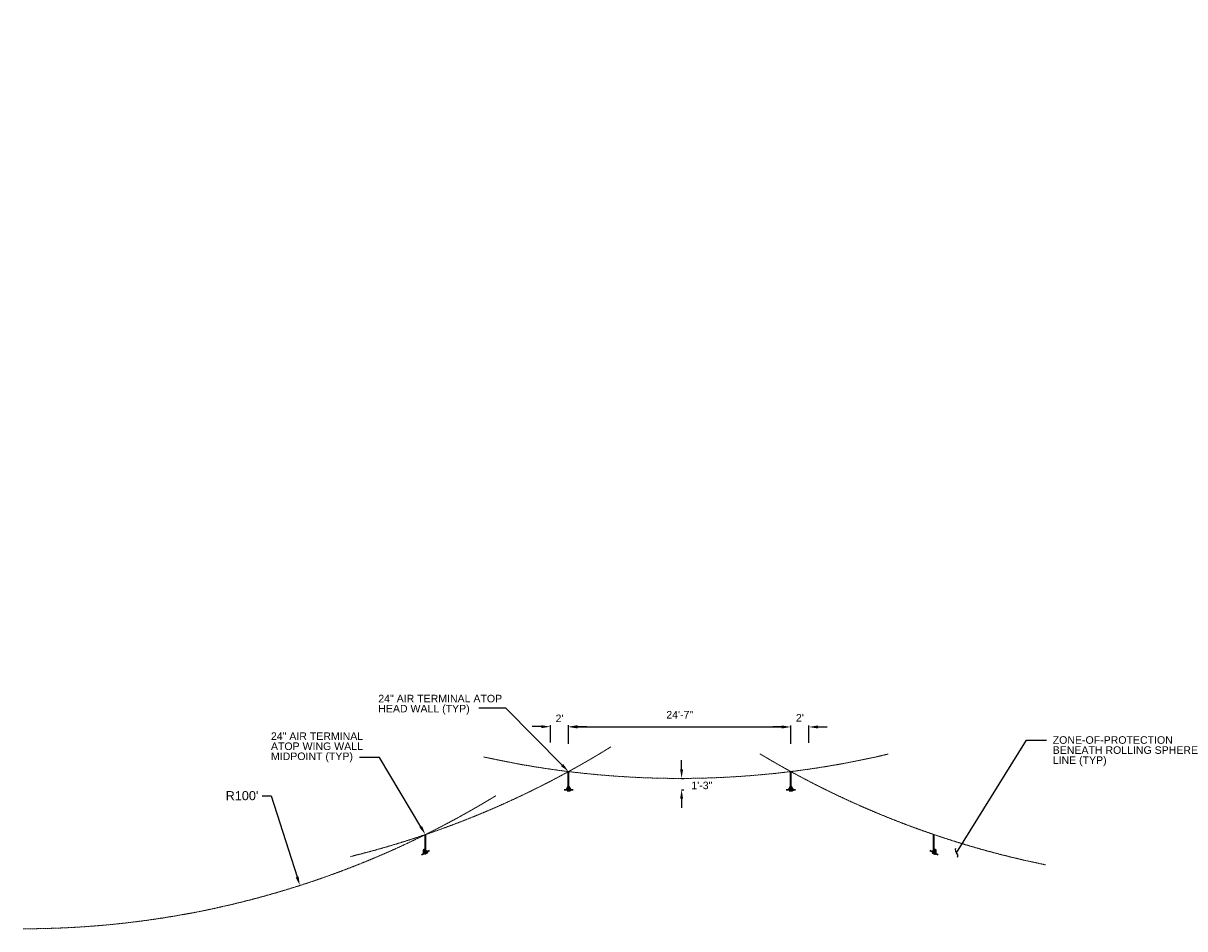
# Model space of a CAD drawing. Header units: inches. Extents: x 0 to 12398, y 1946 to 14013.
# Tile 1 of 8: x 1590 to 3129, y 1946 to 3146. Entities that reach past the tile are written whole.
import ezdxf
from ezdxf import colors
from ezdxf.entities.mleader import LeaderData, LeaderLine
from ezdxf.math import Vec2, Vec3

# ---------------------------------------------------------------- set-up
doc = ezdxf.new("R2010")
doc.units = ezdxf.units.IN
doc.header["$MEASUREMENT"] = 0
doc.linetypes.add('DASHED2', pattern=[0.375, 0.25, -0.125])
for name, color, linetype, lineweight in [('E-AIR-TERM', 3, 'Continuous', 35), ('E-ANNO-TEXT', 7, 'Continuous', 18), ('E-ISO-LPS', 7, 'DASHED2', 40), ('E-LPS-COND', 92, 'Continuous', 60), ('E-LPS-RSM', 30, 'DASHED2', 18)]:
    doc.layers.add(name, color=color, linetype=linetype, lineweight=lineweight)
doc.styles.get("Standard").update_dxf_attribs({"font": 'arial.ttf'})
doc.dimstyles.new('Annotative', dxfattribs={"dimscale": 0, "dimtxt": 0.18, "dimasz": 0.18, "dimexe": 0.18, "dimexo": 0.0625, "dimgap": 0.09, "dimtad": 0, "dimtih": 1, "dimtoh": 1, "dimdec": 4, "dimzin": 0, "dimdsep": 46, "dimtxsty": 'Standard', "dimcen": 0.09, "dimadec": 0, "dimazin": 0, "dimtfac": 1, "dimtdec": 4, "dimtofl": 0, "dimtmove": 0, "dimatfit": 3, "dimfxl": 1, "dimtolj": 1, "dimtzin": 0, "dimarcsym": 0})
doc.dimstyles.get("Standard").update_dxf_attribs({"dimtxt": 0.18, "dimasz": 0.18, "dimexe": 0.18, "dimexo": 0.0625, "dimgap": 0.09, "dimtad": 0, "dimtih": 1, "dimtoh": 1, "dimdec": 4, "dimzin": 0, "dimdsep": 46, "dimtxsty": 'Standard', "dimcen": 0.09, "dimadec": 0, "dimazin": 0, "dimtfac": 1, "dimtdec": 4, "dimtofl": 0, "dimtmove": 0, "dimatfit": 3, "dimfxl": 1, "dimtolj": 1, "dimtzin": 0, "dimarcsym": 0})

# ---------------------------------------------------------------- blocks, each defined once
blk = doc.blocks.new('*D6')
at = {"layer": 'Defpoints', "color": 0, "transparency": 16777216}
for p in [(2607, 2213.9), (2312.5, 2190.4), (2607, 2190.4, 0)]:
    blk.add_point(p, dxfattribs=at)
at = {"layer": 'E-ANNO-TEXT', "color": 0, "lineweight": -2, "transparency": 16777216}
for p, q in [((2312.5, 2191.4), (2312.5, 2215.9)), ((2324.5, 2213.9), (2595, 2213.9)), ((2607, 2191.4), (2607, 2215.9))]:
    blk.add_line(p, q, dxfattribs=at)
at = {"layer": 'E-ANNO-TEXT', "color": 0, "transparency": 16777216}
for points in [[(2324.5, 2215.9), (2324.5, 2211.9), (2312.5, 2213.9)], [(2595, 2215.9), (2595, 2211.9), (2607, 2213.9)]]:
    blk.add_solid(points, dxfattribs=at)
at = {"layer": 'E-ANNO-TEXT', "color": 0, "transparency": 16777216, "insert": (2459.8, 2230.1), "char_height": 10, "width": 40.078, "attachment_point": 5}
blk.add_mtext('\\A1;24\'-7"', dxfattribs=at)
blk = doc.blocks.new('*D7')
at = {"layer": 'Defpoints', "color": 0, "transparency": 16777216}
for p in [(2459.8, 2145.7), (2462.3, 2145.7), (2459.8, 2130.8)]:
    blk.add_point(p, dxfattribs=at)
at = {"layer": 'E-ANNO-TEXT', "color": 0, "lineweight": -2, "transparency": 16777216}
for p, q in [((2462.3, 2157.7), (2462.3, 2169.7)), ((2462.3, 2145.7), (2465.3, 2145.7)), ((2462.3, 2130.8), (2465.3, 2130.8)), ((2462.3, 2118.8), (2462.3, 2106.8))]:
    blk.add_line(p, q, dxfattribs=at)
at = {"layer": 'E-ANNO-TEXT', "color": 0, "transparency": 16777216}
for points in [[(2460.3, 2157.7), (2464.3, 2157.7), (2462.3, 2145.7)], [(2460.3, 2118.8), (2464.3, 2118.8), (2462.3, 2130.8)]]:
    blk.add_solid(points, dxfattribs=at)
at = {"layer": 'E-ANNO-TEXT', "color": 0, "transparency": 16777216, "insert": (2489.1, 2136.4), "char_height": 10, "width": 92.306, "attachment_point": 5}
blk.add_mtext('\\A1;1\'-3"', dxfattribs=at)
blk = doc.blocks.new('*D8')
at = {"layer": 'Defpoints', "color": 0, "transparency": 16777216}
for p in [(2312.5, 2214.3), (2288.5, 2192.2), (2312.5, 2192.2)]:
    blk.add_point(p, dxfattribs=at)
at = {"layer": 'E-ANNO-TEXT', "color": 0, "lineweight": -2, "transparency": 16777216}
for p, q in [((2288.5, 2193.2), (2288.5, 2216.3)), ((2312.5, 2193.2), (2312.5, 2216.3)), ((2276.5, 2214.3), (2264.5, 2214.3)), ((2324.5, 2214.3), (2336.5, 2214.3))]:
    blk.add_line(p, q, dxfattribs=at)
at = {"layer": 'E-ANNO-TEXT', "color": 0, "transparency": 16777216}
for points in [[(2276.5, 2216.3), (2276.5, 2212.3), (2288.5, 2214.3)], [(2324.5, 2216.3), (2324.5, 2212.3), (2312.5, 2214.3)]]:
    blk.add_solid(points, dxfattribs=at)
at = {"layer": 'E-ANNO-TEXT', "color": 0, "transparency": 16777216, "insert": (2300.5, 2225.3), "char_height": 10, "attachment_point": 5}
blk.add_mtext("\\A1;2'", dxfattribs=at)
blk = doc.blocks.new('*D9')
at = {"layer": 'Defpoints', "color": 0, "transparency": 16777216}
for p in [(2631, 2213.9), (2607, 2191.8), (2631, 2191.8)]:
    blk.add_point(p, dxfattribs=at)
at = {"layer": 'E-ANNO-TEXT', "color": 0, "lineweight": -2, "transparency": 16777216}
for p, q in [((2595, 2213.9), (2583, 2213.9)), ((2607, 2192.8), (2607, 2215.9)), ((2631, 2192.8), (2631, 2215.9)), ((2643, 2213.9), (2655, 2213.9))]:
    blk.add_line(p, q, dxfattribs=at)
at = {"layer": 'E-ANNO-TEXT', "color": 0, "transparency": 16777216}
for points in [[(2595, 2215.9), (2595, 2211.9), (2607, 2213.9)], [(2643, 2215.9), (2643, 2211.9), (2631, 2213.9)]]:
    blk.add_solid(points, dxfattribs=at)
at = {"layer": 'E-ANNO-TEXT', "color": 0, "transparency": 16777216, "insert": (2619, 2226.1), "char_height": 10, "attachment_point": 5}
blk.add_mtext("\\A1;2'", dxfattribs=at)
blk = doc.blocks.new('_Integral')
at = {"color": 0, "linetype": 'ByBlock', "lineweight": -2}
for centre, start, end in [((0.44, -0.09), 102, 168), ((-0.44, 0.09), 282, 348)]:
    blk.add_arc(centre, 0.454, start, end, dxfattribs=at)
blk = doc.blocks.new('*D36')
at = {"layer": 'Defpoints', "color": 0, "transparency": 16777216}
for p in [(1590, 3146.5, 0), (1956.5, 2003.8, 0)]:
    blk.add_point(p, dxfattribs=at)
at = {"layer": 'E-ANNO-TEXT', "color": 0, "lineweight": -2, "transparency": 16777216}
for p, q in [((1906.4, 2122.8), (1918.4, 2122.8)), ((1918.4, 2122.8), (1952.9, 2015.2))]:
    blk.add_line(p, q, dxfattribs=at)
at = {"layer": 'E-ANNO-TEXT', "color": 0, "transparency": 16777216}
blk.add_solid([(1954.8, 2015.9), (1951, 2014.6), (1956.5, 2003.8)], dxfattribs=at)
at = {"layer": 'E-ANNO-TEXT', "color": 0, "transparency": 16777216, "insert": (1879.8, 2122.8), "char_height": 12, "attachment_point": 5}
blk.add_mtext("\\A1;R100'", dxfattribs=at)

msp = doc.modelspace()

# ---------------------------------------------------------------- hatches: boundary and pattern name
at = {"layer": 'E-ISO-LPS', "linetype": 'Continuous'}
h = msp.add_hatch(dxfattribs=at)
h.set_pattern_fill('AR-CONC', color=256, scale=6)
h.set_pattern_definition([(50, (0, 0), (43.0356, -3.76513), [4.5, -49.5]), (355, (0, 0), (-8.3251, 45.1315), [3.6, -39.6]), (100.4514, (3.586, -0.314), (34.71053, 41.3664), [3.8244, -42.0685]), (46.1842, (0, 12), (64.0345, -9.9312), [6.75, -74.25]), (96.6356, (5.336, 11.17), (56.0797, 58.4471), [5.7366, -63.1028]), (351.1842, (0, 12), (56.0797, 58.4471), [5.4, -59.4]), (21, (6, 9), (35.81442, -24.15713), [4.5, -49.5]), (326, (6, 9), (14.5989, 43.509), [3.6, -39.6]), (71.4514, (8.985, 6.987), (50.41334, 19.35187), [3.8244, -42.0685]), (37.5, (0, 0), (0.72959, 19.97363), [0, -39.12, 0, -40.2, 0, -39.75]), (7.5, (0, 0), (15.78417, 23.6647), [0, -22.92, 0, -38.22, 0, -15.15]), (327.5, (-13.38, 0), (32.02935, -1.35329), [0, -15, 0, -46.8, 0, -62.1]), (317.5, (-19.38, 0), (34.99117, 6.0063), [0, -19.5, 0, -31.08, 0, -44.1])])
h.paths.add_polyline_path([(2417.92701, 2019.58189), (2412.39445, 2021.81423), (2405.68591, 2017.92107), (2417.92701, 2012.98189)])
h.paths.add_polyline_path([(2412.39445, 2021.81423), (2405.68591, 2024.52107), (2405.68591, 2017.92107)])
h.paths.add_polyline_path([(2429.34379, 2019.60737), (2422.63525, 2022.31422), (2417.92701, 2019.58189), (2417.92701, 2012.98189)])
h.paths.add_polyline_path([(2429.34379, 2026.20737), (2422.63525, 2022.31422), (2429.34379, 2019.60737)])
at = {"layer": 'E-LPS-COND'}
h = msp.add_hatch(color=256, dxfattribs=at)
h.dxf.hatch_style = 1
h.paths.add_polyline_path([(2312.49364, 2134.3099), (2310.45941, 2130.78651), (2314.52787, 2130.78651)])
h = msp.add_hatch(color=256, dxfattribs=at)
h.dxf.hatch_style = 1
h.paths.add_polyline_path([(2607.0143, 2134.3099), (2604.98007, 2130.78651), (2609.04853, 2130.78651)])
h = msp.add_hatch(color=256, dxfattribs=at)
h.dxf.hatch_style = 1
h.paths.add_polyline_path([(2121.31779, 2050.4477), (2121.0487, 2046.38815), (2124.69892, 2048.18488)])
h = msp.add_hatch(color=256, dxfattribs=at)
h.dxf.hatch_style = 1
h.paths.add_polyline_path([(2798.21139, 2050.43716), (2794.81511, 2048.19714), (2798.45317, 2046.37589)])

# ---------------------------------------------------------------- linework, layer by layer
at = {"layer": 'E-AIR-TERM'}
for p, q in [((2312.49364, 2130.78651, 0), (2312.49364, 2154.78651, 0)), ((2607.0143, 2130.78651, 0), (2607.0143, 2154.78651, 0)), ((2122.87381, 2047.28651, 0), (2122.87381, 2071.28651, 0)), ((2796.63414, 2047.28651, 0), (2796.63414, 2071.28651, 0))]:
    msp.add_line(p, q, dxfattribs=at)
at = {"layer": 'E-AIR-TERM', "lineweight": 30}
for p, q in [((2306.49364, 2130.78651, 0), (2318.49364, 2130.78651, 0)), ((2601.0143, 2130.78651, 0), (2613.0143, 2130.78651, 0)), ((2117.50937, 2044.59899, 0), (2128.23825, 2049.97403, 0)), ((2791.27157, 2049.97777, 0), (2801.99671, 2044.59526, 0))]:
    msp.add_line(p, q, dxfattribs=at)
at = {"layer": 'E-LPS-COND', "elevation": 0}
for points in [[(2310.45941, 2130.78651), (2314.52787, 2130.78651), (2312.49364, 2134.3099)], [(2604.98007, 2130.78651), (2609.04853, 2130.78651), (2607.0143, 2134.3099)], [(2121.0487, 2046.38815), (2124.69892, 2048.18488), (2121.31779, 2050.4477)], [(2794.81511, 2048.19714), (2798.45317, 2046.37589), (2798.21139, 2050.43716)]]:
    msp.add_lwpolyline(points, close=True, dxfattribs=at)
at = {"layer": 'E-LPS-RSM'}
for centre, start, end in [((1735.87648, 3207.17078, 0), 283.87772248, 301.82151072), ((2459.75397, 3345.71657, 0), 257.50489301, 283.32190585), ((3183.63147, 3207.17078, 0), 239.01724399, 258.51097047), ((1589.97409, 3146.46924, 0), 270, 301.4543243)]:
    msp.add_arc(centre, 1200, start, end, dxfattribs=at)

# ---------------------------------------------------------------- texts
at = {"layer": 'E-ANNO-TEXT', "char_height": 10, "attachment_point": 1, "line_spacing_factor": 0.8}
for s, width, heights, insert in [('\\A1;24" AIR TERMINAL ATOP HEAD WALL (TYP)', 175.922999, [41.9512], (2060.41026, 2256.54168)), ('\\A1;24" AIR TERMINAL ATOP WING WALL MIDPOINT (TYP)', 131.9565166, [49.88957], (1918.1845, 2206.71582, 0)), ('\\A1;ZONE-OF-PROTECTION BENEATH ROLLING SPHERE LINE (TYP)', 194.9025229, [61.07017], (2953.98798, 2201.618))]:
    msp.add_mtext_dynamic_manual_height_columns(s, width=width, gutter_width=48, heights=heights, dxfattribs=dict(at, insert=insert))

# ---------------------------------------------------------------- dimensions: what is measured, and where the dimension line sits
at = {"layer": 'E-ANNO-TEXT'}
dim = msp.add_radius_dim(center=(1589.97409, 3146.46924, 0), mpoint=(1956.52118, 2003.82177, 0), dimstyle='Annotative', override={"dimtxt": 12, "dimasz": 12, "dimgap": 6, "dimdec": 0, "dimlunit": 3}, dxfattribs=at)
dim.commit()
dim.dimension.update_dxf_attribs({"geometry": '*D36', "text_midpoint": (1879.77954, 2122.76345), "dimtype": 164})
for base, p1, p2, override, picture, middle in [((2312.49364, 2214.32336), (2288.49364, 2192.15438), (2312.49364, 2192.15438), {"dimtxt": 10, "dimasz": 12, "dimexe": 2, "dimexo": 1, "dimgap": 3, "dimtad": 3, "dimtih": 0, "dimtoh": 0, "dimlunit": 3, "dimtmove": 2}, '*D8', (2300.49364, 2225.33722)), ((2607.0143, 2213.94336), (2312.49364, 2190.37493), (2607.0143, 2190.37493, 0), {"dimtxt": 10, "dimasz": 12, "dimexe": 2, "dimexo": 1, "dimgap": 6, "dimdec": 0, "dimlunit": 3, "dimtmove": 2}, '*D6', (2459.75397, 2230.10697)), ((2631.0143, 2213.94336), (2607.0143, 2191.77438), (2631.0143, 2191.77438), {"dimtxt": 10, "dimasz": 12, "dimexe": 2, "dimexo": 1, "dimgap": 3, "dimtad": 3, "dimtih": 0, "dimtoh": 0, "dimlunit": 3, "dimtmove": 2}, '*D9', (2619.0143, 2226.07102))]:
    dim = msp.add_linear_dim(base=base, p1=p1, p2=p2, dimstyle='Standard', override=override, dxfattribs=at)
    dim.commit()
    dim.dimension.update_dxf_attribs({"geometry": picture, "text_midpoint": middle, "dimtype": 160})
dim = msp.add_linear_dim(base=(2462.31809, 2145.71657, 0), p1=(2459.75397, 2130.78651, 0), p2=(2459.75397, 2145.71657, 0), angle=90, dimstyle='Standard', override={"dimtxt": 10, "dimasz": 12, "dimexe": 3, "dimexo": 3, "dimgap": 2, "dimdec": 1, "dimlunit": 4, "dimtmove": 2, "dimfxl": 3, "dimfxlon": 1, "dimfrac": 1}, dxfattribs=at)
dim.commit()
dim.dimension.update_dxf_attribs({"geometry": '*D7', "text_midpoint": (2489.13869, 2136.44858, 0), "dimtype": 160})

# ---------------------------------------------------------------- leaders
ml = msp.add_multileader_mtext('Standard', dxfattribs=at)
ml.set_content('', color=256)
ml.set_leader_properties()
ml.build(insert=Vec2(0, 0))
ml.multileader.update_dxf_attribs({"dogleg_length": 0.36, "arrow_head_size": 12, "scale": 48})
ctx = ml.context
ctx.base_point, ctx.scale, ctx.char_height, ctx.arrow_head_size, ctx.landing_gap_size, ctx.plane_origin = Vec3(2185.07048, 2238.73056), 48, 8.64, 12, 4.32, Vec3(1763.00972, 2190.80838)
ctx.text_align_type = 2
notes = []
notes.append((ctx, [(1, (1, 1, 0), (2229.43858, 2238.73056), (-1, 0), 35.7281, [(0, [(2312.49364, 2154.78651)], 0, [])])]))
ctx.mtext.insert, ctx.mtext.alignment, ctx.mtext.flow_direction = Vec3(2189.39048, 2243.05056), 3, 5
ml = msp.add_multileader_mtext('Standard', dxfattribs=at)
ml.set_content('', color=256)
ml.set_leader_properties()
ml.set_arrow_properties(name='INTEGRAL')
ml.build(insert=Vec2(0, 0))
ml.multileader.update_dxf_attribs({"dogleg_length": 0.36, "arrow_head_size": 12, "scale": 48})
ctx = ml.context
ctx.base_point, ctx.scale, ctx.char_height, ctx.arrow_head_size, ctx.landing_gap_size, ctx.plane_origin = Vec3(2945.88191, 2196.32172), 48, 8.64, 12, 4.32, Vec3(2614.33077, 2197.29946)
notes.append((ctx, [(0, (1, 1, 0), (2919.30413, 2196.32172), (1, 0), 26.57777, [(0, [(2826.56029, 2047.08633)], 0, [])])]))
ctx.mtext.insert, ctx.mtext.flow_direction = Vec3(2950.20191, 2200.64172), 5
ml = msp.add_multileader_mtext('Standard', dxfattribs=at)
ml.set_content('', color=256)
ml.set_leader_properties()
ml.build(insert=Vec2(0, 0))
ml.multileader.update_dxf_attribs({"dogleg_length": 0.36, "arrow_head_size": 12, "scale": 48})
ctx = ml.context
ctx.base_point, ctx.scale, ctx.char_height, ctx.arrow_head_size, ctx.landing_gap_size, ctx.plane_origin = Vec3(2026.76987, 2173.64598, 0), 48, 8.64, 12, 4.32, Vec3(1632.44876, 2212.63176, 0)
ctx.text_align_type = 2
notes.append((ctx, [(1, (1, 1, 0), (2061.98764, 2173.64598, 0), (-1, 0), 26.57777, [(0, [(2122.87381, 2071.28651, 0)], 0, [])])]))
ctx.mtext.insert, ctx.mtext.alignment, ctx.mtext.flow_direction = Vec3(2031.08987, 2177.96598, 0), 3, 5
for ctx, leaders in notes:
    for number, flags, end, landing, length, lines in leaders:
        leader = LeaderData()
        leader.index, (leader.has_last_leader_line, leader.has_dogleg_vector, leader.attachment_direction) = number, flags
        leader.last_leader_point, leader.dogleg_vector, leader.dogleg_length = Vec3(end), Vec3(landing), length
        for number, points, colour, breaks in lines:
            line = LeaderLine()
            line.index, line.vertices, line.color, line.breaks = number, Vec3.list(points), colors.encode_raw_color(colour), breaks
            leader.lines.append(line)
        ctx.leaders.append(leader)

doc.saveas('drawing.dxf')
